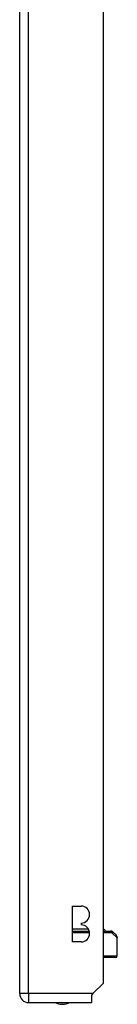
# Model space of a CAD drawing. Header units: inches. Extents: x 9 to 285, y 21 to 142.
# Tile 102 of 140: x 167.75 to 168.84, y 71.32 to 82.29. Entities that reach past the tile are written whole.
import ezdxf

# ---------------------------------------------------------------- set-up
doc = ezdxf.new("R2010")
doc.units = ezdxf.units.IN
doc.header["$MEASUREMENT"] = 0
doc.layers.add('Visible Edges(ANSI)', color=7, linetype='Continuous', lineweight=25)
doc.layers.add('Visible Tangent Edges(ANSI)', color=7, linetype='Continuous', lineweight=25)

msp = doc.modelspace()

# ---------------------------------------------------------------- linework, layer by layer
at = {"layer": 'Visible Edges(ANSI)'}
for p, q in [((167.748, 71.438), (167.748, 93.158)), ((168.682, 71.555), (168.682, 93.158)), ((168.337, 72.014), (168.337, 72.414)), ((168.337, 72.414), (168.432, 72.414)), ((168.432, 72.224), (168.432, 72.204)), ((168.337, 72.135), (168.523, 72.135)), ((168.515, 72.155), (168.344, 72.155)), ((168.682, 72.135), (168.759, 72.135)), ((168.762, 72.135), (168.759, 72.135)), ((168.79, 72.124), (168.826, 72.088)), ((168.432, 72.014), (168.337, 72.014)), ((168.837, 71.86), (168.837, 72.06)), ((168.817, 71.84), (168.682, 71.84)), ((168.682, 71.555), (168.565, 71.438)), ((168.565, 71.438), (168.548, 71.421)), ((168.548, 71.421), (168.548, 71.339)), ((167.847, 71.339), (168.548, 71.339))]:
    msp.add_line(p, q, dxfattribs=at)
at = {"layer": 'Visible Edges(ANSI)', "flags": 128}
msp.add_lwpolyline([(168.79, 72.124), (168.789, 72.124), (168.788, 72.125), (168.787, 72.126), (168.786, 72.126), (168.785, 72.127), (168.784, 72.128), (168.784, 72.128), (168.783, 72.129), (168.782, 72.13), (168.781, 72.13), (168.779, 72.131), (168.778, 72.131), (168.777, 72.132), (168.776, 72.132), (168.775, 72.133), (168.774, 72.133), (168.772, 72.134), (168.771, 72.134), (168.769, 72.134), (168.768, 72.135), (168.767, 72.135), (168.765, 72.135), (168.763, 72.135), (168.762, 72.135)], dxfattribs=at)
at = {"layer": 'Visible Edges(ANSI)'}
for centre, radius, start, end in [((168.432, 72.319), 0.095, 270, 90), ((168.432, 72.109), 0.095, 270, 90), ((168.344, 72.125), 0.0295, 90, 104.107), ((168.678, 72.125), 0.0295, 19.4712, 83.8614), ((168.798, 72.06), 0.0394, 0, 45), ((168.817, 71.86), 0.0197, 270, 0), ((167.847, 71.438), 0.099, 180, 270), ((168.225, 71.507), 0.188, 243.6399, 296.3601)]:
    msp.add_arc(centre, radius, start, end, dxfattribs=at)
at = {"layer": 'Visible Tangent Edges(ANSI)'}
for p, q in [((167.847, 71.438), (167.847, 93.158)), ((168.526, 72.115), (168.337, 72.115)), ((168.777, 72.115), (168.682, 72.115)), ((168.837, 72.06), (168.777, 72.115)), ((168.682, 71.86), (168.837, 71.86)), ((167.847, 71.438), (167.748, 71.438)), ((167.847, 71.438), (167.847, 71.339)), ((168.565, 71.438), (167.847, 71.438))]:
    msp.add_line(p, q, dxfattribs=at)
at = {"layer": 'Visible Tangent Edges(ANSI)', "flags": 128}
for points in [[(168.777, 72.115), (168.777, 72.115), (168.777, 72.116), (168.777, 72.116), (168.777, 72.116), (168.777, 72.116), (168.777, 72.116), (168.778, 72.116), (168.778, 72.116), (168.778, 72.116), (168.778, 72.116), (168.778, 72.116), (168.778, 72.116), (168.778, 72.116), (168.778, 72.117), (168.778, 72.117), (168.779, 72.117), (168.779, 72.117), (168.779, 72.117), (168.779, 72.117), (168.779, 72.117), (168.779, 72.117), (168.779, 72.117), (168.779, 72.117), (168.779, 72.117)], [(168.779, 72.117), (168.78, 72.118), (168.781, 72.119), (168.782, 72.119), (168.783, 72.12), (168.783, 72.12), (168.784, 72.121), (168.785, 72.121), (168.785, 72.122), (168.786, 72.122), (168.786, 72.122), (168.787, 72.122), (168.787, 72.123), (168.787, 72.123), (168.788, 72.123), (168.788, 72.123), (168.788, 72.123), (168.789, 72.123), (168.789, 72.124), (168.789, 72.124), (168.789, 72.124), (168.789, 72.124), (168.789, 72.124), (168.789, 72.124), (168.79, 72.124)]]:
    msp.add_lwpolyline(points, dxfattribs=at)
at = {"layer": 'Visible Tangent Edges(ANSI)'}
for centre, ratio, start_param in [((168.759, 72.115), 0.880908, 4.712389), ((168.762, 72.115), 0.905633, 4.811348)]:
    msp.add_ellipse(centre, major_axis=(0, 0.0197), ratio=ratio, start_param=start_param, end_param=6.283185, dxfattribs=at)

doc.saveas('drawing.dxf')
